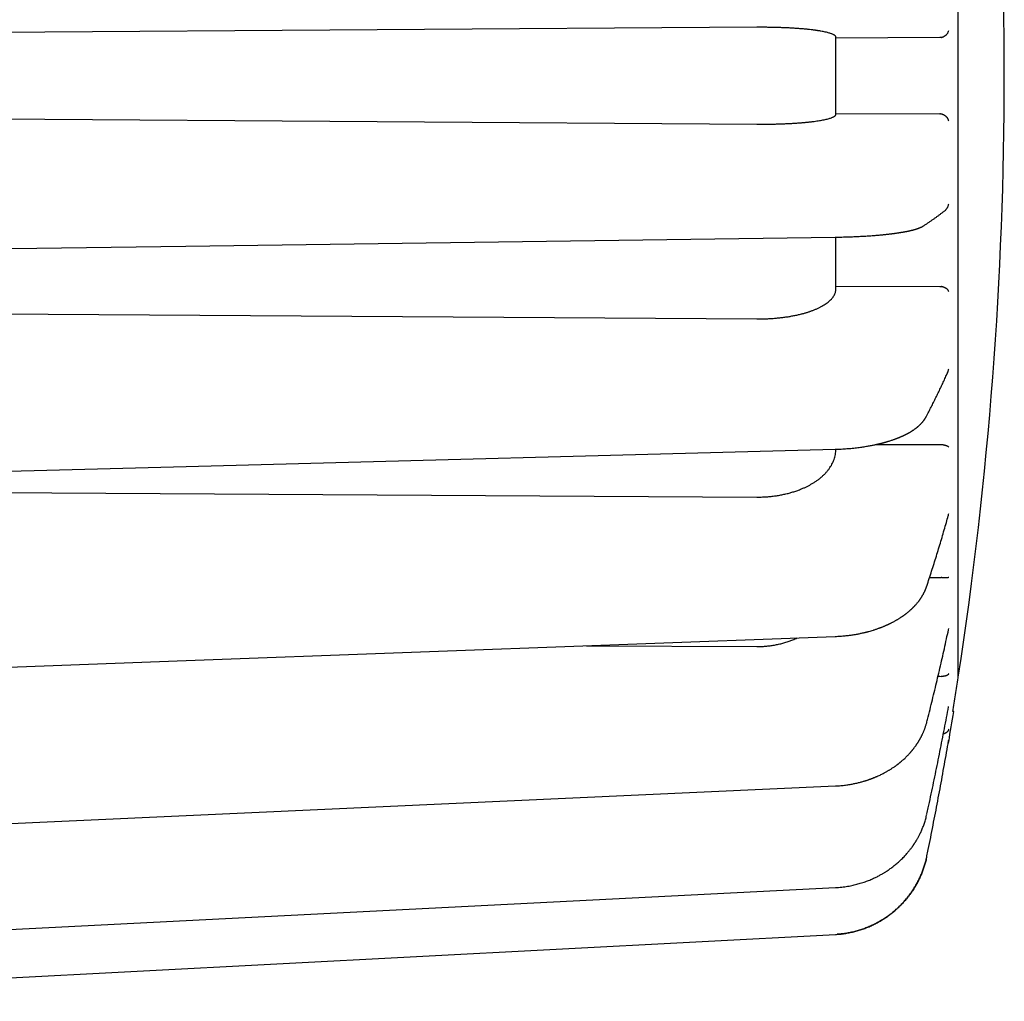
# Model space of a CAD drawing. Header units: millimetres. Extents: x 8 to 428, y 12 to 219.
# Tile 55 of 57: x 403 to 428, y 170 to 194. Entities that reach past the tile are written whole.
import ezdxf

# ---------------------------------------------------------------- set-up
doc = ezdxf.new("R2010")
doc.units = ezdxf.units.MM

msp = doc.modelspace()

# ---------------------------------------------------------------- linework, layer by layer
at = {"color": 7, "linetype": 'Continuous', "lineweight": 30}
for p, q in [((422.023, 194.201), (386.823, 193.954)), ((426.652, 193.942), (424.023, 193.927)), ((426.685, 193.945), (426.652, 193.942)), ((386.823, 191.994), (422.023, 191.748)), ((424.023, 192.022), (426.652, 192.007)), ((424.001, 188.89), (424.001, 188.889)), ((424.023, 187.649), (426.652, 187.64)), ((426.652, 187.64), (426.685, 187.638)), ((386.823, 187.052), (422.023, 186.818)), ((425.037, 183.638), (426.652, 183.637)), ((426.652, 183.637), (426.685, 183.635)), ((424.023, 183.516), (424.023, 183.518)), ((386.823, 182.513), (422.023, 182.307)), ((426.395, 180.269), (426.652, 180.27)), ((426.652, 180.27), (426.685, 180.268)), ((426.875, 178.947), (426.88, 178.979)), ((417.705, 178.543), (422.023, 178.523)), ((426.609, 177.769), (426.652, 177.769)), ((426.652, 177.769), (426.685, 177.768)), ((424.01, 172.419), (424.01, 172.419)), ((391.823, 169.54), (424.01, 171.233))]:
    msp.add_line(p, q, dxfattribs=at)
at = {"color": 7, "linetype": 'Continuous', "lineweight": 30, "flags": 128}
for points in [[(391.82, 188.447), (407.56, 188.663), (424.003, 188.889)], [(391.82, 182.668), (407.562, 183.084), (424.005, 183.518)], [(391.821, 177.579), (407.564, 178.165), (424.007, 178.778)], [(391.821, 173.525), (407.565, 174.243), (424.009, 174.993)], [(391.822, 170.783), (407.566, 171.583), (424.01, 172.419)], [(424.01, 171.233), (424.01, 171.232), (424.01, 171.233), (424.01, 171.234)], [(424.01, 171.232), (424.01, 171.232), (424.01, 171.233)]]:
    msp.add_lwpolyline(points, dxfattribs=at)
at = {"color": 7, "linetype": 'Continuous', "lineweight": 30}
for centre, radius, start, end in [((328.288, 192.974), 100, 0, 1.71912), ((328.288, 192.974), 100, 351.24334, 0), ((328.312, 192.974), 100, 350.29346, 350.73506), ((426.683, 176.148), 0.2, 335.8899, 350.2935)]:
    msp.add_arc(centre, radius, start, end, dxfattribs=at)
for points, knots in [([(427.123, 192.974), (427.123, 193.053), (427.123, 193.211), (427.123, 193.448), (427.123, 193.684), (427.123, 193.921), (427.123, 194.157), (427.123, 194.392), (427.123, 194.628), (427.123, 194.867), (427.123, 195.109), (427.123, 195.354), (427.123, 195.599), (427.123, 195.843), (427.123, 196.086), (427.123, 196.328), (427.123, 196.57), (427.123, 196.811), (427.123, 197.05), (427.123, 197.289), (427.123, 197.526), (427.123, 197.758), (427.123, 197.984), (427.123, 198.204), (427.123, 198.424), (427.123, 198.642), (427.123, 198.859), (427.123, 199.076), (427.123, 199.293), (427.123, 199.508), (427.123, 199.721), (427.123, 199.933), (427.123, 200.143), (427.123, 200.352), (427.123, 200.562), (427.123, 200.773), (427.123, 200.986), (427.123, 201.197), (427.123, 201.405), (427.123, 201.611), (427.123, 201.815), (427.123, 202.017), (427.123, 202.217), (427.123, 202.413), (427.123, 202.608), (427.123, 202.8), (427.123, 202.986), (427.123, 203.166), (427.123, 203.339), (427.123, 203.511), (427.123, 203.68), (427.123, 203.847), (427.123, 204.013), (427.123, 204.176), (427.123, 204.337), (427.123, 204.495), (427.123, 204.65), (427.123, 204.803), (427.123, 204.953), (427.123, 205.102), (427.123, 205.251), (427.123, 205.398), (427.123, 205.543), (427.123, 205.684), (427.123, 205.822), (427.123, 205.956), (427.123, 206.088), (427.123, 206.215), (427.123, 206.34), (427.123, 206.461), (427.123, 206.578), (427.123, 206.69), (427.123, 206.796), (427.123, 206.896), (427.123, 206.994), (427.123, 207.088), (427.123, 207.18), (427.123, 207.268), (427.123, 207.354), (427.123, 207.436), (427.123, 207.515), (427.123, 207.59), (427.123, 207.662), (427.123, 207.73), (427.123, 207.796), (427.123, 207.859), (427.123, 207.919), (427.123, 207.976), (427.123, 208.028), (427.123, 208.076), (427.123, 208.121), (427.123, 208.162), (427.123, 208.198), (427.123, 208.231), (427.123, 208.26), (427.123, 208.285), (427.123, 208.305), (427.123, 208.322), (427.123, 208.334), (427.123, 208.343), (427.123, 208.348), (427.123, 208.349), (427.123, 208.349)], [0, 0, 0, 0, 0.0098, 0.0196, 0.0294, 0.0392, 0.049, 0.0588, 0.0686, 0.0784, 0.088667, 0.098933, 0.1092, 0.119467, 0.129733, 0.14, 0.150267, 0.160533, 0.1708, 0.181067, 0.191333, 0.2016, 0.21128, 0.22096, 0.23064, 0.24032, 0.25, 0.2598, 0.2696, 0.2794, 0.2892, 0.299, 0.3088, 0.3186, 0.3284, 0.338667, 0.348933, 0.3592, 0.369467, 0.379733, 0.39, 0.400267, 0.410533, 0.4208, 0.431067, 0.441333, 0.4516, 0.46128, 0.47096, 0.48064, 0.49032, 0.5, 0.5098, 0.5196, 0.5294, 0.5392, 0.549, 0.5588, 0.5686, 0.5784, 0.588667, 0.598933, 0.6092, 0.619467, 0.629733, 0.64, 0.650267, 0.660533, 0.6708, 0.681067, 0.691333, 0.7016, 0.71128, 0.72096, 0.73064, 0.74032, 0.75, 0.7598, 0.7696, 0.7794, 0.7892, 0.799, 0.8088, 0.8186, 0.8284, 0.838667, 0.848933, 0.8592, 0.869467, 0.879733, 0.89, 0.900267, 0.910533, 0.9208, 0.931067, 0.941333, 0.9516, 0.96128, 0.97096, 0.98064, 0.99032, 1, 1, 1, 1]), ([(424.023, 193.953), (424.022, 193.958), (424.021, 193.967), (424.012, 193.981), (423.998, 193.995), (423.978, 194.008), (423.954, 194.021), (423.924, 194.033), (423.891, 194.045), (423.852, 194.057), (423.807, 194.07), (423.756, 194.082), (423.701, 194.093), (423.654, 194.102), (423.617, 194.108), (423.593, 194.112), (423.568, 194.116), (423.543, 194.119), (423.517, 194.123), (423.491, 194.127), (423.465, 194.13), (423.421, 194.136), (423.357, 194.143), (423.27, 194.152), (423.179, 194.161), (423.085, 194.168), (422.988, 194.175), (422.888, 194.181), (422.785, 194.186), (422.68, 194.191), (422.573, 194.194), (422.465, 194.197), (422.355, 194.199), (422.245, 194.201), (422.134, 194.201), (422.06, 194.201), (422.023, 194.201)], [0, 0, 0, 0, 0.034772, 0.069073, 0.102902, 0.13626, 0.169146, 0.201561, 0.233505, 0.264977, 0.299665, 0.333761, 0.367267, 0.400181, 0.412951, 0.42563, 0.438218, 0.450714, 0.463119, 0.475433, 0.487656, 0.499788, 0.535938, 0.572022, 0.608039, 0.643992, 0.679879, 0.715701, 0.751458, 0.787152, 0.822783, 0.85835, 0.893855, 0.929298, 0.964679, 1, 1, 1, 1]), ([(426.685, 193.945), (426.691, 193.946), (426.703, 193.948), (426.721, 193.953), (426.738, 193.96), (426.757, 193.968), (426.776, 193.978), (426.79, 193.988), (426.799, 193.995), (426.804, 193.998), (426.808, 194.002), (426.813, 194.006), (426.817, 194.01), (426.824, 194.017), (426.833, 194.026), (426.845, 194.04), (426.856, 194.056), (426.866, 194.075), (426.875, 194.096), (426.878, 194.111), (426.88, 194.118)], [0, 0, 0, 0, 0.0531979, 0.1085668, 0.1664119, 0.2270011, 0.298398, 0.3738116, 0.3942663, 0.415017, 0.4360675, 0.4574211, 0.4790815, 0.5010517, 0.5597163, 0.6281383, 0.7063565, 0.7943959, 0.8922734, 1, 1, 1, 1]), ([(427.123, 177.73), (427.123, 177.741), (427.123, 177.763), (427.123, 177.802), (427.123, 177.844), (427.123, 177.89), (427.123, 177.94), (427.123, 177.994), (427.123, 178.05), (427.123, 178.108), (427.123, 178.168), (427.123, 178.231), (427.123, 178.297), (427.123, 178.366), (427.123, 178.439), (427.123, 178.515), (427.123, 178.594), (427.123, 178.676), (427.123, 178.761), (427.123, 178.849), (427.123, 178.939), (427.123, 179.029), (427.123, 179.121), (427.123, 179.215), (427.123, 179.312), (427.123, 179.417), (427.123, 179.53), (427.123, 179.653), (427.123, 179.778), (427.123, 179.907), (427.123, 180.04), (427.123, 180.175), (427.123, 180.311), (427.123, 180.445), (427.123, 180.578), (427.123, 180.714), (427.123, 180.852), (427.123, 180.994), (427.123, 181.137), (427.123, 181.284), (427.123, 181.433), (427.123, 181.584), (427.123, 181.738), (427.123, 181.895), (427.123, 182.051), (427.123, 182.206), (427.123, 182.36), (427.123, 182.516), (427.123, 182.674), (427.123, 182.842), (427.123, 183.022), (427.123, 183.212), (427.123, 183.405), (427.123, 183.6), (427.123, 183.798), (427.123, 183.998), (427.123, 184.195), (427.123, 184.389), (427.123, 184.578), (427.123, 184.77), (427.123, 184.963), (427.123, 185.158), (427.123, 185.354), (427.123, 185.553), (427.123, 185.752), (427.123, 185.954), (427.123, 186.157), (427.123, 186.362), (427.123, 186.564), (427.123, 186.763), (427.123, 186.96), (427.123, 187.158), (427.123, 187.357), (427.123, 187.567), (427.123, 187.79), (427.123, 188.024), (427.123, 188.259), (427.123, 188.496), (427.123, 188.734), (427.123, 188.973), (427.123, 189.206), (427.123, 189.434), (427.123, 189.655), (427.123, 189.878), (427.123, 190.101), (427.123, 190.324), (427.123, 190.548), (427.123, 190.773), (427.123, 190.999), (427.123, 191.224), (427.123, 191.45), (427.123, 191.677), (427.123, 191.899), (427.123, 192.117), (427.123, 192.331), (427.123, 192.546), (427.123, 192.76), (427.123, 192.903), (427.123, 192.974)], [0, 0, 0, 0, 0.0112, 0.0224, 0.0336, 0.0448, 0.056, 0.0672, 0.0784, 0.088667, 0.098933, 0.1092, 0.119467, 0.129733, 0.14, 0.150267, 0.160533, 0.1708, 0.181067, 0.191333, 0.2016, 0.21128, 0.22096, 0.23064, 0.24032, 0.25, 0.2612, 0.2724, 0.2836, 0.2948, 0.306, 0.3172, 0.3284, 0.338667, 0.348933, 0.3592, 0.369467, 0.379733, 0.39, 0.400267, 0.410533, 0.4208, 0.431067, 0.441333, 0.4516, 0.46128, 0.47096, 0.48064, 0.49032, 0.5, 0.5112, 0.5224, 0.5336, 0.5448, 0.556, 0.5672, 0.5784, 0.588667, 0.598933, 0.6092, 0.619467, 0.629733, 0.64, 0.650267, 0.660533, 0.6708, 0.681067, 0.691333, 0.7016, 0.71128, 0.72096, 0.73064, 0.74032, 0.75, 0.7612, 0.7724, 0.7836, 0.7948, 0.806, 0.8172, 0.8284, 0.838667, 0.848933, 0.8592, 0.869467, 0.879733, 0.89, 0.900267, 0.910533, 0.9208, 0.931067, 0.941333, 0.9516, 0.96128, 0.97096, 0.98064, 0.99032, 1, 1, 1, 1]), ([(422.023, 191.748), (422.06, 191.748), (422.134, 191.748), (422.245, 191.748), (422.355, 191.749), (422.465, 191.752), (422.573, 191.754), (422.68, 191.758), (422.784, 191.763), (422.886, 191.768), (422.984, 191.774), (423.079, 191.78), (423.153, 191.786), (423.207, 191.791), (423.242, 191.794), (423.276, 191.797), (423.31, 191.801), (423.343, 191.804), (423.375, 191.808), (423.407, 191.811), (423.452, 191.817), (423.508, 191.824), (423.574, 191.834), (423.637, 191.844), (423.697, 191.855), (423.754, 191.867), (423.806, 191.879), (423.851, 191.891), (423.891, 191.903), (423.924, 191.916), (423.954, 191.928), (423.978, 191.941), (423.998, 191.954), (424.012, 191.968), (424.021, 191.982), (424.022, 191.991), (424.023, 191.996)], [0, 0, 0, 0, 0.035302, 0.070669, 0.1061, 0.141596, 0.177158, 0.212786, 0.248481, 0.283527, 0.318638, 0.353815, 0.389057, 0.402922, 0.416797, 0.430682, 0.444577, 0.458483, 0.472399, 0.486325, 0.500262, 0.531932, 0.56422, 0.597128, 0.630654, 0.6648, 0.699566, 0.734951, 0.766422, 0.798367, 0.830787, 0.863681, 0.897049, 0.930892, 0.965209, 1, 1, 1, 1]), ([(426.685, 192.004), (426.679, 192.005), (426.669, 192.006), (426.658, 192.007), (426.652, 192.007)], [0, 0, 0, 0, 0.500001, 1, 1, 1, 1]), ([(426.88, 191.83), (426.879, 191.836), (426.876, 191.848), (426.87, 191.864), (426.863, 191.879), (426.855, 191.893), (426.846, 191.907), (426.839, 191.916), (426.834, 191.921), (426.832, 191.924), (426.83, 191.926), (426.828, 191.928), (426.826, 191.93), (426.824, 191.932), (426.818, 191.938), (426.807, 191.948), (426.791, 191.961), (426.774, 191.972), (426.756, 191.981), (426.739, 191.989), (426.721, 191.996), (426.703, 192.001), (426.691, 192.003), (426.685, 192.004)], [0, 0, 0, 0, 0.081685, 0.157838, 0.228464, 0.293569, 0.359938, 0.419406, 0.431812, 0.44387, 0.455583, 0.466949, 0.47797, 0.488646, 0.498977, 0.572569, 0.642658, 0.709397, 0.772961, 0.833551, 0.891404, 0.946785, 1, 1, 1, 1]), ([(426.243, 189.176), (426.254, 189.183), (426.286, 189.204), (426.34, 189.24), (426.402, 189.282), (426.463, 189.324), (426.523, 189.366), (426.583, 189.408), (426.641, 189.451), (426.699, 189.493), (426.745, 189.528), (426.771, 189.548), (426.78, 189.554)], [0, 0, 0, 0, 0.058077, 0.169523, 0.280981, 0.392455, 0.503945, 0.615449, 0.726967, 0.838496, 0.950036, 1, 1, 1, 1]), ([(426.78, 189.554), (426.785, 189.558), (426.791, 189.563), (426.799, 189.571), (426.804, 189.575), (426.808, 189.58), (426.813, 189.585), (426.817, 189.59), (426.824, 189.598), (426.833, 189.61), (426.845, 189.627), (426.856, 189.647), (426.866, 189.67), (426.875, 189.697), (426.878, 189.716), (426.88, 189.726)], [0, 0, 0, 0, 0.085042, 0.11493, 0.14525, 0.176008, 0.207209, 0.238858, 0.27096, 0.356678, 0.456653, 0.570942, 0.699581, 0.842595, 1, 1, 1, 1]), ([(424.002, 188.888), (424.031, 188.888), (424.088, 188.889), (424.172, 188.891), (424.253, 188.893), (424.331, 188.895), (424.406, 188.898), (424.478, 188.901), (424.547, 188.904), (424.614, 188.907), (424.681, 188.911), (424.748, 188.914), (424.814, 188.919), (424.877, 188.923), (424.937, 188.927), (424.993, 188.931), (425.046, 188.936), (425.096, 188.94), (425.143, 188.944), (425.188, 188.948), (425.229, 188.952), (425.268, 188.956), (425.303, 188.96), (425.336, 188.963), (425.365, 188.967), (425.391, 188.97), (425.415, 188.973), (425.433, 188.975), (425.447, 188.977), (425.458, 188.978), (425.467, 188.979), (425.476, 188.98), (425.483, 188.981), (425.491, 188.982), (425.5, 188.983), (425.512, 188.985), (425.526, 188.987), (425.542, 188.989), (425.563, 188.992), (425.588, 188.996), (425.616, 189), (425.642, 189.004), (425.667, 189.008), (425.69, 189.012), (425.71, 189.015), (425.727, 189.018), (425.742, 189.02), (425.756, 189.023), (425.771, 189.026), (425.785, 189.028), (425.798, 189.031), (425.811, 189.033), (425.822, 189.035), (425.833, 189.038), (425.844, 189.04), (425.856, 189.042), (425.869, 189.045), (425.882, 189.048), (425.896, 189.051), (425.909, 189.054), (425.923, 189.057), (425.936, 189.061), (425.95, 189.064), (425.962, 189.067), (425.972, 189.069), (425.98, 189.072), (425.988, 189.074), (425.996, 189.076), (426.004, 189.078), (426.014, 189.081), (426.027, 189.085), (426.041, 189.089), (426.053, 189.093), (426.063, 189.096), (426.07, 189.098), (426.076, 189.1), (426.082, 189.102), (426.088, 189.104), (426.096, 189.107), (426.104, 189.11), (426.112, 189.113), (426.122, 189.116), (426.133, 189.12), (426.144, 189.125), (426.154, 189.129), (426.163, 189.133), (426.173, 189.138), (426.18, 189.141), (426.186, 189.144), (426.189, 189.145), (426.192, 189.147), (426.194, 189.148), (426.196, 189.149), (426.198, 189.15), (426.2, 189.151), (426.203, 189.152), (426.207, 189.154), (426.212, 189.157), (426.218, 189.161), (426.226, 189.165), (426.234, 189.17), (426.24, 189.174), (426.243, 189.176)], [0, 0, 0, 0, 0.028026, 0.055215, 0.081613, 0.107255, 0.132177, 0.15598, 0.179138, 0.20167, 0.223591, 0.247772, 0.271084, 0.293436, 0.314854, 0.335358, 0.354966, 0.373694, 0.391551, 0.408605, 0.424797, 0.44013, 0.454594, 0.467981, 0.480008, 0.490921, 0.500711, 0.509354, 0.514478, 0.519094, 0.523203, 0.526804, 0.529899, 0.533122, 0.537182, 0.54226, 0.548444, 0.555747, 0.564169, 0.577212, 0.59037, 0.602949, 0.614952, 0.626381, 0.637371, 0.644828, 0.652362, 0.659974, 0.667664, 0.675423, 0.682668, 0.689059, 0.695435, 0.70102, 0.707196, 0.714096, 0.721727, 0.730203, 0.737486, 0.745319, 0.7537, 0.762618, 0.771276, 0.779004, 0.785211, 0.790655, 0.795607, 0.800846, 0.806418, 0.812324, 0.822052, 0.83221, 0.842654, 0.848394, 0.85356, 0.858154, 0.862339, 0.867185, 0.872775, 0.879066, 0.885684, 0.892601, 0.902912, 0.912079, 0.920255, 0.928232, 0.936282, 0.944934, 0.947903, 0.950643, 0.953085, 0.955227, 0.957069, 0.958612, 0.960134, 0.96255, 0.966118, 0.97075, 0.976449, 0.98322, 0.991068, 1, 1, 1, 1]), ([(424.023, 187.572), (424.023, 187.649), (424.023, 187.805), (424.023, 188.039), (424.023, 188.274), (424.023, 188.51), (424.023, 188.714), (424.023, 188.841), (424.023, 188.888)], [0, 0, 0, 0, 0.178692, 0.357384, 0.536076, 0.714768, 0.89346, 1, 1, 1, 1]), ([(422.023, 186.818), (422.06, 186.818), (422.134, 186.818), (422.245, 186.821), (422.355, 186.826), (422.465, 186.834), (422.573, 186.843), (422.68, 186.856), (422.784, 186.87), (422.886, 186.887), (422.984, 186.906), (423.079, 186.926), (423.153, 186.944), (423.207, 186.959), (423.242, 186.969), (423.276, 186.979), (423.31, 186.989), (423.343, 187), (423.375, 187.011), (423.407, 187.022), (423.452, 187.039), (423.508, 187.061), (423.574, 187.09), (423.637, 187.121), (423.697, 187.154), (423.754, 187.189), (423.806, 187.225), (423.851, 187.262), (423.891, 187.298), (423.924, 187.334), (423.954, 187.371), (423.978, 187.41), (423.998, 187.449), (424.012, 187.489), (424.021, 187.53), (424.022, 187.558), (424.023, 187.572)], [0, 0, 0, 0, 0.035301, 0.070667, 0.106097, 0.141593, 0.177154, 0.212781, 0.248475, 0.283521, 0.318631, 0.353806, 0.389048, 0.402912, 0.416786, 0.430671, 0.444566, 0.458472, 0.472387, 0.486313, 0.50025, 0.53192, 0.56421, 0.597118, 0.630645, 0.664792, 0.699558, 0.734944, 0.766416, 0.798362, 0.830782, 0.863677, 0.897047, 0.93089, 0.965208, 1, 1, 1, 1]), ([(426.88, 187.516), (426.879, 187.52), (426.876, 187.527), (426.87, 187.538), (426.863, 187.548), (426.855, 187.558), (426.846, 187.567), (426.839, 187.573), (426.834, 187.577), (426.832, 187.578), (426.83, 187.58), (426.828, 187.581), (426.826, 187.583), (426.824, 187.584), (426.818, 187.589), (426.807, 187.595), (426.791, 187.604), (426.774, 187.612), (426.756, 187.619), (426.739, 187.625), (426.721, 187.63), (426.703, 187.634), (426.691, 187.637), (426.685, 187.638)], [0, 0, 0, 0, 0.081685, 0.157838, 0.228464, 0.293569, 0.359938, 0.419406, 0.431812, 0.44387, 0.455583, 0.466949, 0.47797, 0.488646, 0.498977, 0.572569, 0.642658, 0.709397, 0.772961, 0.833551, 0.891404, 0.946785, 1, 1, 1, 1]), ([(426.854, 185.462), (426.854, 185.462), (426.859, 185.472), (426.866, 185.491), (426.875, 185.521), (426.878, 185.543), (426.88, 185.554)], [0, 0, 0, 0, 0.022039, 0.315249, 0.641223, 1, 1, 1, 1]), ([(426.31, 184.343), (426.322, 184.365), (426.353, 184.425), (426.405, 184.526), (426.466, 184.646), (426.526, 184.765), (426.585, 184.885), (426.643, 185.005), (426.7, 185.125), (426.756, 185.245), (426.807, 185.357), (426.84, 185.43), (426.854, 185.462)], [0, 0, 0, 0, 0.056544, 0.163707, 0.270863, 0.378011, 0.48515, 0.592281, 0.699403, 0.806516, 0.913621, 1, 1, 1, 1]), ([(424.005, 183.518), (424.031, 183.518), (424.083, 183.52), (424.159, 183.523), (424.233, 183.528), (424.303, 183.533), (424.371, 183.538), (424.44, 183.544), (424.509, 183.552), (424.579, 183.56), (424.645, 183.569), (424.707, 183.578), (424.767, 183.587), (424.823, 183.596), (424.875, 183.605), (424.923, 183.614), (424.968, 183.623), (425.008, 183.631), (425.045, 183.64), (425.079, 183.647), (425.11, 183.654), (425.137, 183.661), (425.161, 183.667), (425.182, 183.672), (425.201, 183.677), (425.217, 183.681), (425.23, 183.685), (425.24, 183.687), (425.248, 183.69), (425.258, 183.692), (425.271, 183.696), (425.285, 183.7), (425.3, 183.704), (425.315, 183.708), (425.332, 183.713), (425.35, 183.719), (425.377, 183.727), (425.41, 183.738), (425.448, 183.75), (425.482, 183.762), (425.513, 183.773), (425.538, 183.782), (425.559, 183.79), (425.576, 183.797), (425.592, 183.803), (425.608, 183.81), (425.624, 183.816), (425.639, 183.822), (425.653, 183.828), (425.667, 183.834), (425.681, 183.84), (425.693, 183.846), (425.703, 183.85), (425.71, 183.853), (425.717, 183.856), (425.726, 183.86), (425.736, 183.865), (425.749, 183.871), (425.762, 183.878), (425.777, 183.885), (425.792, 183.892), (425.805, 183.899), (425.816, 183.905), (425.825, 183.909), (425.832, 183.913), (425.837, 183.916), (425.842, 183.919), (425.848, 183.922), (425.857, 183.926), (425.867, 183.932), (425.879, 183.939), (425.892, 183.946), (425.904, 183.954), (425.917, 183.961), (425.929, 183.969), (425.94, 183.976), (425.953, 183.984), (425.967, 183.993), (425.985, 184.004), (426.003, 184.017), (426.02, 184.029), (426.034, 184.039), (426.046, 184.048), (426.058, 184.057), (426.069, 184.065), (426.078, 184.073), (426.087, 184.08), (426.095, 184.087), (426.104, 184.095), (426.114, 184.103), (426.127, 184.115), (426.141, 184.128), (426.157, 184.142), (426.171, 184.156), (426.184, 184.17), (426.195, 184.181), (426.202, 184.19), (426.208, 184.197), (426.215, 184.204), (426.221, 184.211), (426.226, 184.218), (426.231, 184.224), (426.236, 184.23), (426.242, 184.237), (426.248, 184.245), (426.254, 184.253), (426.259, 184.26), (426.263, 184.266), (426.266, 184.271), (426.27, 184.276), (426.273, 184.281), (426.278, 184.288), (426.282, 184.294), (426.285, 184.299), (426.287, 184.303), (426.289, 184.306), (426.291, 184.309), (426.294, 184.314), (426.297, 184.319), (426.301, 184.326), (426.306, 184.334), (426.309, 184.34), (426.31, 184.343)], [0, 0, 0, 0, 0.0249371, 0.049013, 0.0722603, 0.0947072, 0.1163776, 0.1372914, 0.1609899, 0.1836803, 0.205377, 0.2260891, 0.2461708, 0.2651659, 0.2830118, 0.2997256, 0.3153208, 0.329559, 0.3427361, 0.3548902, 0.3660485, 0.3757314, 0.3845181, 0.3924088, 0.3994033, 0.4055012, 0.4109541, 0.4136919, 0.4165296, 0.4202947, 0.4250802, 0.4308878, 0.4361697, 0.4420855, 0.4486373, 0.4558273, 0.4634447, 0.4799679, 0.4952639, 0.5092857, 0.5220094, 0.5334426, 0.5415244, 0.5488152, 0.5556905, 0.5626181, 0.5696, 0.5759807, 0.5824068, 0.5888787, 0.5953968, 0.6014297, 0.6053814, 0.6086384, 0.6115618, 0.6154434, 0.6203987, 0.6264287, 0.6331842, 0.6401558, 0.6473402, 0.6547382, 0.6596726, 0.664052, 0.6676105, 0.6703473, 0.6725903, 0.6751601, 0.6797915, 0.6852787, 0.6915769, 0.6982067, 0.7050426, 0.7119583, 0.7188954, 0.7250401, 0.7304244, 0.7398341, 0.7493633, 0.7600169, 0.7717981, 0.7793676, 0.7869316, 0.7941602, 0.8010537, 0.8073411, 0.8125833, 0.8179556, 0.8239056, 0.8306201, 0.8383648, 0.8502717, 0.8607668, 0.8714282, 0.8823001, 0.8916589, 0.8958087, 0.9005585, 0.9059093, 0.9113819, 0.9161313, 0.9201407, 0.9240281, 0.9289191, 0.9344553, 0.9404592, 0.9456228, 0.9496819, 0.9522893, 0.9553569, 0.9592975, 0.9640945, 0.9686624, 0.9723605, 0.9741328, 0.9756503, 0.9776928, 0.9805398, 0.9841924, 0.9886522, 0.9939208, 1, 1, 1, 1]), ([(426.88, 183.573), (426.879, 183.575), (426.876, 183.578), (426.87, 183.582), (426.863, 183.587), (426.855, 183.591), (426.846, 183.595), (426.839, 183.598), (426.834, 183.6), (426.832, 183.601), (426.83, 183.602), (426.828, 183.602), (426.826, 183.603), (426.824, 183.604), (426.818, 183.606), (426.807, 183.609), (426.791, 183.614), (426.774, 183.618), (426.756, 183.622), (426.739, 183.626), (426.721, 183.629), (426.703, 183.632), (426.691, 183.634), (426.685, 183.635)], [0, 0, 0, 0, 0.081685, 0.157838, 0.228464, 0.293569, 0.359938, 0.419406, 0.431812, 0.44387, 0.455583, 0.466949, 0.47797, 0.488646, 0.498977, 0.572569, 0.642658, 0.709397, 0.772961, 0.833551, 0.891404, 0.946785, 1, 1, 1, 1]), ([(422.023, 182.307), (422.06, 182.307), (422.134, 182.308), (422.245, 182.313), (422.355, 182.321), (422.465, 182.334), (422.573, 182.35), (422.68, 182.37), (422.784, 182.394), (422.886, 182.421), (422.984, 182.451), (423.079, 182.484), (423.153, 182.514), (423.207, 182.537), (423.242, 182.553), (423.276, 182.569), (423.31, 182.586), (423.343, 182.603), (423.375, 182.62), (423.407, 182.639), (423.452, 182.665), (423.508, 182.701), (423.574, 182.747), (423.637, 182.797), (423.697, 182.849), (423.754, 182.905), (423.806, 182.963), (423.851, 183.022), (423.891, 183.08), (423.924, 183.137), (423.954, 183.196), (423.978, 183.257), (423.998, 183.32), (424.012, 183.384), (424.021, 183.45), (424.022, 183.494), (424.023, 183.516)], [0, 0, 0, 0, 0.0353, 0.070665, 0.106094, 0.141588, 0.177148, 0.212774, 0.248467, 0.283511, 0.31862, 0.353795, 0.389035, 0.402899, 0.416773, 0.430657, 0.444552, 0.458457, 0.472372, 0.486297, 0.500233, 0.531905, 0.564195, 0.597104, 0.630633, 0.664781, 0.699548, 0.734935, 0.766408, 0.798355, 0.830777, 0.863673, 0.897043, 0.930888, 0.965207, 1, 1, 1, 1]), ([(426.323, 180.049), (426.334, 180.082), (426.366, 180.178), (426.418, 180.338), (426.478, 180.527), (426.538, 180.716), (426.597, 180.905), (426.654, 181.095), (426.711, 181.284), (426.766, 181.474), (426.819, 181.657), (426.853, 181.777), (426.869, 181.834)], [0, 0, 0, 0, 0.055964, 0.162075, 0.268184, 0.374292, 0.480398, 0.586503, 0.692606, 0.798708, 0.904809, 1, 1, 1, 1]), ([(426.869, 181.834), (426.871, 181.84), (426.876, 181.858), (426.878, 181.877), (426.88, 181.889)], [0, 0, 0, 0, 0.3481792, 1, 1, 1, 1]), ([(426.88, 180.271), (426.879, 180.27), (426.876, 180.269), (426.87, 180.267), (426.863, 180.265), (426.855, 180.264), (426.846, 180.263), (426.839, 180.262), (426.834, 180.262), (426.832, 180.262), (426.83, 180.262), (426.828, 180.262), (426.826, 180.262), (426.824, 180.262), (426.818, 180.261), (426.807, 180.261), (426.791, 180.261), (426.774, 180.262), (426.756, 180.263), (426.739, 180.264), (426.721, 180.265), (426.703, 180.267), (426.691, 180.268), (426.685, 180.268)], [0, 0, 0, 0, 0.081685, 0.157838, 0.228464, 0.293569, 0.359938, 0.419406, 0.431812, 0.44387, 0.455583, 0.466949, 0.47797, 0.488646, 0.498977, 0.572569, 0.642658, 0.709397, 0.772961, 0.833551, 0.891404, 0.946785, 1, 1, 1, 1]), ([(424.007, 178.778), (424.029, 178.779), (424.073, 178.781), (424.137, 178.785), (424.198, 178.79), (424.256, 178.795), (424.311, 178.801), (424.363, 178.807), (424.413, 178.814), (424.463, 178.822), (424.514, 178.83), (424.565, 178.839), (424.612, 178.848), (424.655, 178.857), (424.691, 178.865), (424.723, 178.872), (424.75, 178.878), (424.774, 178.884), (424.797, 178.89), (424.818, 178.896), (424.84, 178.901), (424.873, 178.91), (424.917, 178.923), (424.963, 178.937), (425.001, 178.949), (425.033, 178.959), (425.067, 178.971), (425.1, 178.982), (425.129, 178.993), (425.156, 179.003), (425.183, 179.013), (425.211, 179.024), (425.238, 179.036), (425.264, 179.046), (425.287, 179.056), (425.306, 179.065), (425.321, 179.071), (425.332, 179.077), (425.34, 179.08), (425.347, 179.084), (425.355, 179.087), (425.365, 179.092), (425.377, 179.098), (425.39, 179.104), (425.408, 179.113), (425.43, 179.123), (425.455, 179.137), (425.482, 179.151), (425.509, 179.165), (425.537, 179.181), (425.563, 179.196), (425.588, 179.211), (425.611, 179.225), (425.635, 179.24), (425.66, 179.255), (425.68, 179.269), (425.697, 179.28), (425.709, 179.288), (425.718, 179.295), (425.726, 179.301), (425.733, 179.305), (425.741, 179.311), (425.751, 179.318), (425.763, 179.327), (425.777, 179.337), (425.792, 179.348), (425.821, 179.371), (425.849, 179.394), (425.878, 179.418), (425.893, 179.431), (425.907, 179.444), (425.922, 179.457), (425.936, 179.47), (425.95, 179.483), (425.963, 179.496), (425.974, 179.507), (425.983, 179.515), (425.989, 179.522), (425.995, 179.527), (426, 179.533), (426.007, 179.54), (426.015, 179.549), (426.024, 179.558), (426.033, 179.567), (426.046, 179.582), (426.064, 179.602), (426.085, 179.627), (426.102, 179.649), (426.117, 179.667), (426.128, 179.682), (426.14, 179.698), (426.152, 179.715), (426.164, 179.731), (426.174, 179.746), (426.182, 179.759), (426.19, 179.77), (426.196, 179.781), (426.204, 179.793), (426.211, 179.806), (426.221, 179.822), (426.232, 179.841), (426.243, 179.862), (426.253, 179.881), (426.262, 179.9), (426.271, 179.917), (426.278, 179.932), (426.283, 179.945), (426.289, 179.957), (426.294, 179.969), (426.299, 179.982), (426.304, 179.995), (426.31, 180.011), (426.317, 180.029), (426.321, 180.042), (426.323, 180.049)], [0, 0, 0, 0, 0.020698, 0.040514, 0.059471, 0.077585, 0.094871, 0.111341, 0.127005, 0.141869, 0.159429, 0.175739, 0.190802, 0.204619, 0.217185, 0.226939, 0.235772, 0.24368, 0.250971, 0.25818, 0.265316, 0.27238, 0.29144, 0.309984, 0.319832, 0.330809, 0.342914, 0.356148, 0.365047, 0.374395, 0.384192, 0.394442, 0.404792, 0.414568, 0.423001, 0.430089, 0.435829, 0.44022, 0.443258, 0.445119, 0.447915, 0.451744, 0.456598, 0.461887, 0.467277, 0.477153, 0.487353, 0.49788, 0.508712, 0.520129, 0.53234, 0.541698, 0.551474, 0.561669, 0.572284, 0.583073, 0.589253, 0.59453, 0.598902, 0.602371, 0.605181, 0.608471, 0.613241, 0.618908, 0.625473, 0.632559, 0.639617, 0.667048, 0.674758, 0.68243, 0.690063, 0.697657, 0.705214, 0.712733, 0.720214, 0.727091, 0.73122, 0.734759, 0.737707, 0.740753, 0.744694, 0.74944, 0.754705, 0.759939, 0.765136, 0.779164, 0.792399, 0.805255, 0.812942, 0.82077, 0.828853, 0.837811, 0.846681, 0.854212, 0.860675, 0.866332, 0.871137, 0.876911, 0.883417, 0.890239, 0.90116, 0.911565, 0.920572, 0.929488, 0.93822, 0.945883, 0.951098, 0.956678, 0.962536, 0.968686, 0.9745, 0.981656, 0.990154, 1, 1, 1, 1]), ([(426.327, 176.614), (426.338, 176.657), (426.37, 176.782), (426.422, 176.99), (426.482, 177.236), (426.542, 177.482), (426.6, 177.728), (426.658, 177.975), (426.714, 178.221), (426.77, 178.468), (426.823, 178.71), (426.858, 178.87), (426.875, 178.947)], [0, 0, 0, 0, 0.055664, 0.16127, 0.266876, 0.372482, 0.478087, 0.583692, 0.689297, 0.794902, 0.900506, 1, 1, 1, 1]), ([(422.023, 178.523), (422.06, 178.524), (422.134, 178.524), (422.245, 178.531), (422.355, 178.543), (422.465, 178.56), (422.573, 178.581), (422.68, 178.608), (422.784, 178.639), (422.886, 178.674), (422.972, 178.708), (423.024, 178.733), (423.044, 178.742)], [0, 0, 0, 0, 0.103503, 0.207194, 0.311075, 0.415147, 0.519411, 0.62387, 0.728524, 0.831276, 0.934219, 1, 1, 1, 1]), ([(426.88, 177.835), (426.879, 177.832), (426.876, 177.826), (426.87, 177.817), (426.863, 177.81), (426.855, 177.803), (426.846, 177.797), (426.839, 177.793), (426.834, 177.791), (426.832, 177.79), (426.83, 177.789), (426.828, 177.788), (426.826, 177.787), (426.824, 177.786), (426.818, 177.783), (426.807, 177.78), (426.791, 177.775), (426.774, 177.772), (426.756, 177.769), (426.739, 177.768), (426.721, 177.767), (426.703, 177.767), (426.691, 177.768), (426.685, 177.768)], [0, 0, 0, 0, 0.081685, 0.157838, 0.228464, 0.293569, 0.359938, 0.419406, 0.431812, 0.44387, 0.455583, 0.466949, 0.47797, 0.488646, 0.498977, 0.572569, 0.642658, 0.709397, 0.772961, 0.833551, 0.891404, 0.946785, 1, 1, 1, 1]), ([(426.987, 176.874), (427.01, 177.017), (427.056, 177.302), (427.1, 177.587), (427.123, 177.73)], [0, 0, 0, 0, 0.5, 1, 1, 1, 1]), ([(426.329, 174.284), (426.34, 174.334), (426.371, 174.48), (426.423, 174.721), (426.484, 175.007), (426.543, 175.293), (426.602, 175.58), (426.659, 175.867), (426.716, 176.154), (426.771, 176.441), (426.825, 176.723), (426.86, 176.912), (426.877, 177.005), (426.878, 177.008)], [0, 0, 0, 0, 0.05546, 0.160713, 0.265966, 0.371219, 0.476472, 0.581725, 0.686978, 0.792231, 0.897484, 0.997197, 1, 1, 1, 1]), ([(424.009, 174.993), (424.032, 174.994), (424.077, 174.996), (424.144, 175.001), (424.208, 175.008), (424.269, 175.015), (424.326, 175.023), (424.38, 175.032), (424.432, 175.041), (424.48, 175.051), (424.528, 175.061), (424.574, 175.071), (424.62, 175.083), (424.662, 175.094), (424.701, 175.105), (424.736, 175.115), (424.769, 175.125), (424.798, 175.134), (424.824, 175.143), (424.846, 175.15), (424.866, 175.157), (424.882, 175.163), (424.895, 175.167), (424.905, 175.171), (424.913, 175.174), (424.919, 175.176), (424.926, 175.179), (424.933, 175.181), (424.941, 175.184), (424.951, 175.188), (424.964, 175.193), (424.979, 175.2), (424.998, 175.207), (425.018, 175.215), (425.041, 175.225), (425.066, 175.236), (425.1, 175.251), (425.139, 175.269), (425.183, 175.29), (425.223, 175.311), (425.26, 175.33), (425.294, 175.349), (425.323, 175.366), (425.349, 175.381), (425.374, 175.396), (425.4, 175.412), (425.428, 175.43), (425.457, 175.449), (425.488, 175.469), (425.515, 175.488), (425.538, 175.504), (425.554, 175.516), (425.568, 175.526), (425.579, 175.535), (425.587, 175.541), (425.593, 175.545), (425.597, 175.549), (425.603, 175.553), (425.61, 175.558), (425.618, 175.565), (425.629, 175.574), (425.642, 175.584), (425.656, 175.595), (425.67, 175.607), (425.683, 175.618), (425.697, 175.63), (425.719, 175.649), (425.747, 175.674), (425.792, 175.716), (425.844, 175.768), (425.888, 175.815), (425.915, 175.846), (425.926, 175.859), (425.936, 175.87), (425.944, 175.88), (425.95, 175.887), (425.954, 175.892), (425.958, 175.896), (425.962, 175.902), (425.968, 175.909), (425.976, 175.918), (425.987, 175.932), (426.001, 175.95), (426.017, 175.971), (426.032, 175.992), (426.046, 176.011), (426.059, 176.03), (426.071, 176.047), (426.083, 176.066), (426.095, 176.084), (426.107, 176.103), (426.117, 176.12), (426.127, 176.136), (426.135, 176.15), (426.143, 176.164), (426.15, 176.176), (426.158, 176.189), (426.165, 176.203), (426.174, 176.22), (426.184, 176.238), (426.194, 176.259), (426.206, 176.281), (426.217, 176.305), (426.228, 176.33), (426.239, 176.354), (426.249, 176.378), (426.258, 176.402), (426.268, 176.425), (426.277, 176.45), (426.286, 176.476), (426.296, 176.506), (426.306, 176.539), (426.317, 176.575), (426.324, 176.601), (426.327, 176.614)], [0, 0, 0, 0, 0.021386, 0.041878, 0.061498, 0.080265, 0.098195, 0.115003, 0.131025, 0.146269, 0.160741, 0.176252, 0.190773, 0.204305, 0.216845, 0.228392, 0.238941, 0.24849, 0.257018, 0.264513, 0.270979, 0.27642, 0.280839, 0.284139, 0.286494, 0.288525, 0.290652, 0.292876, 0.295574, 0.299055, 0.30332, 0.308627, 0.314791, 0.321813, 0.329691, 0.338424, 0.347936, 0.364531, 0.380071, 0.394562, 0.408007, 0.420409, 0.431766, 0.440718, 0.449977, 0.459956, 0.47066, 0.482095, 0.494266, 0.507164, 0.514905, 0.521597, 0.527239, 0.531832, 0.535378, 0.537431, 0.53904, 0.541229, 0.544138, 0.547768, 0.552455, 0.557966, 0.564036, 0.570109, 0.576165, 0.582206, 0.588231, 0.604723, 0.621106, 0.650411, 0.680078, 0.686763, 0.69286, 0.698063, 0.702371, 0.705782, 0.707528, 0.709193, 0.711642, 0.714927, 0.719051, 0.724015, 0.733196, 0.742676, 0.751646, 0.760092, 0.768012, 0.775408, 0.782279, 0.791121, 0.798913, 0.805904, 0.812404, 0.818414, 0.823933, 0.828963, 0.833739, 0.83954, 0.846269, 0.853787, 0.862047, 0.871049, 0.880749, 0.890493, 0.900067, 0.909472, 0.918709, 0.927776, 0.937108, 0.947153, 0.958461, 0.971035, 0.98488, 1, 1, 1, 1]), ([(426.88, 176.43), (426.879, 176.425), (426.876, 176.415), (426.87, 176.401), (426.863, 176.388), (426.855, 176.376), (426.846, 176.366), (426.839, 176.358), (426.834, 176.354), (426.832, 176.352), (426.83, 176.35), (426.828, 176.348), (426.826, 176.347), (426.824, 176.345), (426.818, 176.341), (426.807, 176.334), (426.791, 176.325), (426.774, 176.318), (426.759, 176.313), (426.749, 176.311), (426.746, 176.31)], [0, 0, 0, 0, 0.101167, 0.195483, 0.282954, 0.363587, 0.445785, 0.519437, 0.534801, 0.549736, 0.564242, 0.578319, 0.591969, 0.605191, 0.617986, 0.709129, 0.795936, 0.878592, 0.957316, 1, 1, 1, 1]), ([(426.329, 173.221), (426.34, 173.275), (426.372, 173.431), (426.424, 173.689), (426.484, 173.996), (426.544, 174.304), (426.602, 174.611), (426.66, 174.918), (426.716, 175.226), (426.772, 175.534), (426.825, 175.837), (426.861, 176.042), (426.879, 176.145), (426.88, 176.151)], [0, 0, 0, 0, 0.055297, 0.160254, 0.265211, 0.370168, 0.475125, 0.580082, 0.68504, 0.789997, 0.894954, 0.994387, 1, 1, 1, 1]), ([(424.01, 172.419), (424.037, 172.42), (424.09, 172.424), (424.169, 172.431), (424.245, 172.441), (424.319, 172.452), (424.389, 172.465), (424.456, 172.479), (424.52, 172.494), (424.582, 172.51), (424.643, 172.528), (424.704, 172.547), (424.765, 172.568), (424.823, 172.589), (424.878, 172.611), (424.929, 172.632), (424.977, 172.654), (425.022, 172.675), (425.065, 172.696), (425.106, 172.717), (425.146, 172.738), (425.182, 172.759), (425.214, 172.778), (425.244, 172.795), (425.271, 172.812), (425.298, 172.829), (425.328, 172.849), (425.363, 172.872), (425.401, 172.899), (425.441, 172.928), (425.482, 172.96), (425.523, 172.993), (425.564, 173.027), (425.605, 173.062), (425.646, 173.099), (425.687, 173.139), (425.728, 173.179), (425.767, 173.22), (425.802, 173.259), (425.834, 173.296), (425.863, 173.331), (425.89, 173.364), (425.916, 173.397), (425.939, 173.428), (425.958, 173.454), (425.972, 173.473), (425.981, 173.486), (425.988, 173.497), (425.993, 173.505), (425.997, 173.511), (426, 173.515), (426.004, 173.52), (426.008, 173.527), (426.014, 173.537), (426.022, 173.548), (426.031, 173.562), (426.041, 173.579), (426.053, 173.598), (426.066, 173.62), (426.081, 173.645), (426.097, 173.673), (426.114, 173.704), (426.132, 173.739), (426.151, 173.776), (426.171, 173.817), (426.191, 173.861), (426.21, 173.906), (426.229, 173.953), (426.247, 174), (426.264, 174.051), (426.282, 174.104), (426.298, 174.16), (426.314, 174.219), (426.323, 174.26), (426.328, 174.281)], [0, 0, 0, 0, 0.0249223, 0.0490286, 0.0723505, 0.0949158, 0.116748, 0.1374963, 0.1575725, 0.1769894, 0.1957567, 0.216304, 0.2360292, 0.25493, 0.2729139, 0.2899626, 0.3060897, 0.3213067, 0.3356227, 0.3505959, 0.3644557, 0.3772074, 0.3888545, 0.399399, 0.4089915, 0.4188292, 0.4291729, 0.4428991, 0.4574372, 0.4727959, 0.4889859, 0.5060112, 0.5221565, 0.5389238, 0.5563152, 0.5743343, 0.5927239, 0.610468, 0.6274715, 0.6424131, 0.6567417, 0.6704601, 0.6835704, 0.6960735, 0.7079322, 0.7138554, 0.718903, 0.7230735, 0.725898, 0.7281021, 0.7296853, 0.7313306, 0.7339854, 0.7376571, 0.7420517, 0.7473535, 0.7535625, 0.7606726, 0.7686822, 0.7781587, 0.7886442, 0.8001376, 0.8126379, 0.8261449, 0.8406585, 0.8561797, 0.8727101, 0.8884158, 0.9049401, 0.9222865, 0.9404594, 0.9594646, 0.9793087, 1, 1, 1, 1]), ([(424.01, 171.233), (424.049, 171.235), (424.127, 171.24), (424.243, 171.255), (424.359, 171.275), (424.473, 171.3), (424.587, 171.33), (424.699, 171.366), (424.808, 171.407), (424.915, 171.452), (425.019, 171.502), (425.121, 171.557), (425.202, 171.605), (425.263, 171.645), (425.306, 171.674), (425.349, 171.704), (425.391, 171.735), (425.432, 171.767), (425.472, 171.799), (425.527, 171.845), (425.595, 171.906), (425.675, 171.984), (425.751, 172.067), (425.825, 172.153), (425.895, 172.244), (425.962, 172.338), (426.022, 172.433), (426.076, 172.526), (426.124, 172.618), (426.168, 172.713), (426.209, 172.81), (426.245, 172.91), (426.278, 173.012), (426.307, 173.116), (426.322, 173.186), (426.329, 173.221)], [0, 0, 0, 0, 0.035489, 0.07101, 0.106561, 0.142144, 0.177759, 0.213406, 0.249084, 0.284081, 0.319108, 0.354167, 0.389257, 0.405023, 0.420795, 0.436574, 0.452359, 0.46815, 0.483948, 0.499753, 0.533345, 0.567266, 0.601516, 0.636095, 0.671003, 0.706241, 0.741807, 0.773199, 0.804842, 0.836738, 0.868886, 0.901286, 0.933939, 0.966843, 1, 1, 1, 1]), ([(426.321, 173.183), (426.316, 173.161), (426.303, 173.103), (426.278, 173.012), (426.245, 172.91), (426.209, 172.811), (426.168, 172.713), (426.124, 172.619), (426.076, 172.527), (426.023, 172.434), (425.964, 172.341), (425.899, 172.248), (425.83, 172.159), (425.771, 172.09), (425.725, 172.038), (425.691, 172.002), (425.656, 171.967), (425.621, 171.932), (425.586, 171.899), (425.55, 171.866), (425.496, 171.819), (425.422, 171.758), (425.328, 171.688), (425.229, 171.622), (425.128, 171.561), (425.025, 171.505), (424.918, 171.454), (424.81, 171.407), (424.7, 171.366), (424.588, 171.33), (424.474, 171.3), (424.359, 171.275), (424.243, 171.255), (424.14, 171.242), (424.076, 171.238), (424.051, 171.236)], [0, 0, 0, 0, 0.0217228, 0.0554086, 0.0888365, 0.1220066, 0.1549187, 0.187573, 0.2199695, 0.2521082, 0.2877968, 0.3231622, 0.3582043, 0.3929233, 0.4084073, 0.4238261, 0.4391799, 0.4544685, 0.469692, 0.4848504, 0.4999437, 0.5367887, 0.5736001, 0.6103778, 0.6471221, 0.683833, 0.7205108, 0.7571556, 0.7937676, 0.8303468, 0.8668936, 0.903408, 0.9398903, 0.9763406, 1, 1, 1, 1])]:
    msp.add_open_spline(points, degree=3, knots=knots, dxfattribs=at)
for points in [[(424.023, 191.996), (424.023, 192.077), (424.023, 192.24), (424.023, 192.485), (424.023, 192.73), (424.023, 192.974), (424.023, 193.219), (424.023, 193.464), (424.023, 193.708), (424.023, 193.871), (424.023, 193.953)], [(427.007, 176.874), (427.007, 176.874), (427.006, 176.874), (427.002, 176.874), (426.996, 176.874), (426.99, 176.874), (426.987, 176.874)]]:
    msp.add_open_spline(points, degree=3, dxfattribs=at)

doc.saveas('drawing.dxf')
